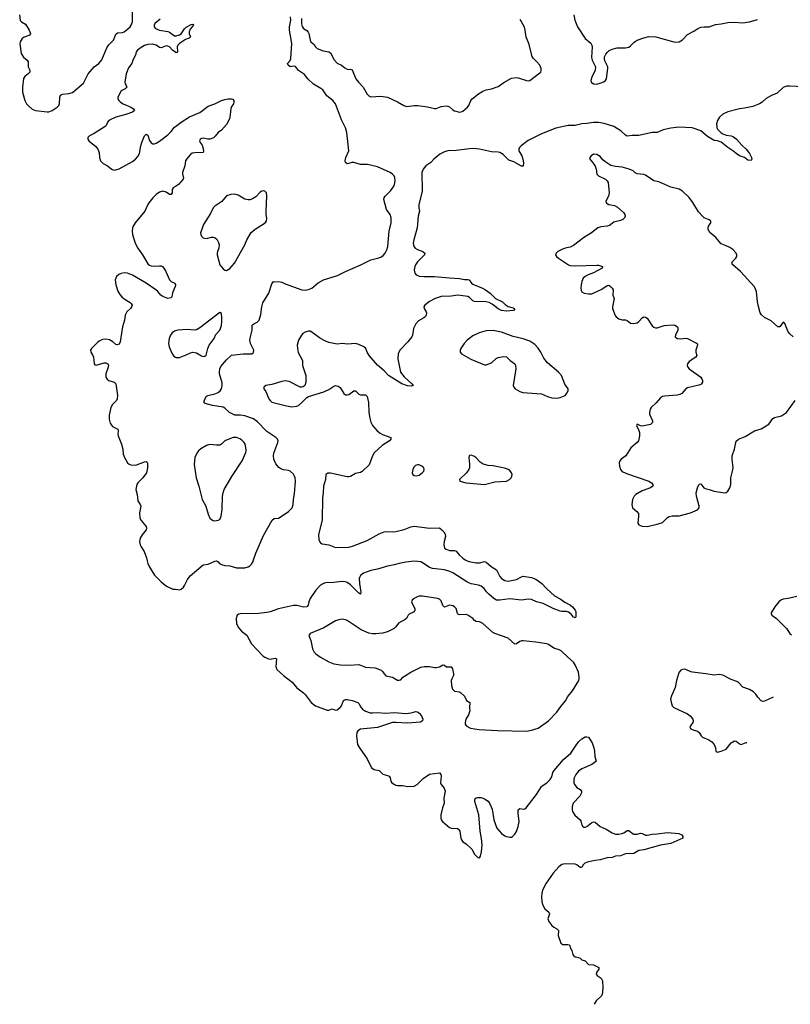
# Model space of a CAD drawing. Header units: inches. Extents: x 1305449 to 1407403, y 744709 to 841554.
# Tile 64 of 114: x 1368142 to 1377337, y 744709 to 756454. Entities that reach past the tile are written whole.
import ezdxf

# ---------------------------------------------------------------- set-up
doc = ezdxf.new("R2010")
doc.units = ezdxf.units.IN
doc.header["$MEASUREMENT"] = 0
for name, color, linetype in [('B3764', 7, 'Continuous'), ('B3765', 7, 'Continuous'), ('B3774', 7, 'Continuous'), ('B3775', 7, 'Continuous')]:
    doc.layers.add(name, color=color, linetype=linetype)

msp = doc.modelspace()

# ---------------------------------------------------------------- linework, layer by layer
at = {"layer": 'B3764', "color": 6, "elevation": 900}
msp.add_lwpolyline([(1369663, 750000), (1369670, 749969), (1369686, 749930), (1369750, 749827), (1369830, 749747), (1369895, 749695), (1369970, 749663), (1370000, 749660)], dxfattribs=at)
at = {"layer": 'B3765', "color": 6}
for points, elevation in [([(1368142, 756510), (1368150, 756445), (1368162, 756430), (1368210, 756400), (1368256, 756330), (1368271, 756290), (1368262, 756270), (1368195, 756245), (1368171, 756230), (1368148, 756190), (1368146, 756166), (1368159, 756050), (1368188, 756008), (1368230, 755970), (1368245, 755950), (1368242, 755910), (1368244, 755890), (1368265, 755850), (1368262, 755830), (1368245, 755810), (1368203, 755777), (1368188, 755752), (1368175, 755650), (1368176, 755590), (1368204, 755490), (1368225, 755450), (1368250, 755421), (1368290, 755387), (1368330, 755370), (1368470, 755353), (1368490, 755355), (1368529, 755371), (1368589, 755411), (1368609, 755431), (1368618, 755450), (1368623, 755530), (1368630, 755552), (1368654, 755566), (1368730, 755573), (1368774, 755586), (1368902, 755698), (1368958, 755810), (1369030, 755890), (1369087, 755933), (1369124, 755976), (1369183, 756117), (1369207, 756153), (1369262, 756210), (1369284, 756270), (1369295, 756285), (1369310, 756298), (1369370, 756300), (1369390, 756310), (1369430, 756339), (1369462, 756370), (1369474, 756390), (1369487, 756430), (1369487, 756570)], 900), ([(1369819, 756461), (1369756, 756410), (1369747, 756390), (1369748, 756370), (1369763, 756350), (1369790, 756336), (1369810, 756329), (1369910, 756313), (1369930, 756304), (1369990, 756261), (1370000, 756261)], 900), ([(1370000, 756067), (1369970, 756088), (1369930, 756130), (1369910, 756139), (1369890, 756141), (1369830, 756119), (1369810, 756123), (1369770, 756152), (1369730, 756164), (1369670, 756158), (1369630, 756146), (1369590, 756124), (1369547, 756090), (1369534, 756070), (1369524, 756030), (1369494, 755970), (1369479, 755930), (1369441, 755879), (1369412, 755810), (1369395, 755710), (1369400, 755690), (1369413, 755670), (1369419, 755650), (1369401, 755630), (1369353, 755607), (1369315, 755530), (1369315, 755510), (1369325, 755490), (1369346, 755470), (1369376, 755450), (1369470, 755411), (1369499, 755390), (1369511, 755370), (1369489, 755350), (1369410, 755322), (1369290, 755293), (1369207, 755253), (1369190, 755231), (1369173, 755190), (1369161, 755179), (1369030, 755097), (1368975, 755070), (1368957, 755050), (1368956, 755030), (1368967, 755010), (1369050, 754941), (1369076, 754910), (1369089, 754870), (1369093, 754810), (1369107, 754770), (1369138, 754738), (1369190, 754710), (1369230, 754677), (1369250, 754666), (1369270, 754661), (1369290, 754663), (1369330, 754676), (1369490, 754761), (1369525, 754790), (1369550, 754821), (1369570, 754858), (1369586, 754950), (1369598, 754990), (1369630, 755068), (1369650, 755088), (1369670, 755076), (1369693, 755013), (1369710, 754986), (1369730, 754973), (1369750, 754973), (1369770, 754981), (1369810, 755005), (1369910, 755081), (1369950, 755121), (1369990, 755171), (1370000, 755178)], 900), ([(1370000, 754465), (1369973, 754447), (1369963, 754430), (1369960, 754390), (1369950, 754370), (1369930, 754370), (1369890, 754395), (1369850, 754409), (1369810, 754395), (1369772, 754368), (1369732, 754328), (1369684, 754270), (1369670, 754250), (1369635, 754170), (1369520, 754030), (1369495, 753990), (1369488, 753972), (1369485, 753930), (1369490, 753890), (1369522, 753790), (1369551, 753730), (1369608, 753648), (1369670, 753543), (1369690, 753525), (1369710, 753516), (1369750, 753513), (1369810, 753519), (1369830, 753516), (1369848, 753508), (1369864, 753490), (1369888, 753450), (1369929, 753349), (1369950, 753333), (1369992, 753310), (1370000, 753292)], 900), ([(1370000, 753283), (1369999, 753270), (1369965, 753195), (1369959, 753150), (1369944, 753136), (1369910, 753130), (1369850, 753152), (1369827, 753167), (1369791, 753210), (1369767, 753230), (1369653, 753313), (1369490, 753408), (1369430, 753429), (1369390, 753433), (1369352, 753428), (1369325, 753415), (1369299, 753390), (1369283, 753350), (1369289, 753290), (1369315, 753215), (1369337, 753177), (1369362, 753150), (1369390, 753126), (1369461, 753081), (1369474, 753070), (1369483, 753050), (1369478, 753030), (1369463, 753010), (1369420, 752970), (1369400, 752930), (1369393, 752870), (1369371, 752790), (1369343, 752610), (1369330, 752585), (1369310, 752574), (1369290, 752580), (1369253, 752613), (1369215, 752635), (1369170, 752645), (1369130, 752639), (1369090, 752619), (1369070, 752603), (1368999, 752530), (1368987, 752510), (1368992, 752490), (1369017, 752450), (1369023, 752430), (1369030, 752350), (1369039, 752339), (1369055, 752335), (1369150, 752360), (1369170, 752360), (1369195, 752350), (1369202, 752330), (1369199, 752310), (1369170, 752230), (1369170, 752190), (1369186, 752166), (1369207, 752150), (1369271, 752131), (1369291, 752110), (1369310, 751970), (1369307, 751933), (1369296, 751910), (1369250, 751863), (1369230, 751830), (1369210, 751735), (1369210, 751690), (1369222, 751642), (1369236, 751616), (1369250, 751601), (1369313, 751570), (1369317, 751550), (1369314, 751510), (1369318, 751490), (1369359, 751390), (1369374, 751330), (1369378, 751270), (1369392, 751230), (1369430, 751169), (1369450, 751153), (1369470, 751144), (1369530, 751142), (1369630, 751179), (1369650, 751182), (1369668, 751168), (1369669, 751110), (1369654, 751050), (1369612, 750988), (1369551, 750930), (1369541, 750910), (1369531, 750870), (1369530, 750850), (1369543, 750790), (1369553, 750713), (1369581, 750670), (1369586, 750650), (1369570, 750570), (1369575, 750510), (1369590, 750480), (1369651, 750410), (1369657, 750390), (1369651, 750369), (1369603, 750310), (1369578, 750270), (1369570, 750230), (1369580, 750190), (1369590, 750166), (1369629, 750109), (1369655, 750035), (1369663, 750000)], 900), ([(1370000, 752742), (1369990, 752740), (1369961, 752719), (1369942, 752690), (1369927, 752650), (1369919, 752590), (1369924, 752550), (1369957, 752477), (1369982, 752442), (1370000, 752430)], 1000)]:
    msp.add_lwpolyline(points, dxfattribs=dict(at, elevation=elevation))
at = {"layer": 'B3774', "color": 6}
for points, elevation in [([(1370000, 749660), (1370050, 749655), (1370070, 749662), (1370096, 749684), (1370110, 749703), (1370144, 749776), (1370178, 749822), (1370330, 749950), (1370390, 749961), (1370470, 749995), (1370490, 749998), (1370510, 749988), (1370528, 749968), (1370550, 749954), (1370590, 749945), (1370650, 749940), (1370730, 749917), (1370830, 749917), (1370870, 749927), (1370890, 749939), (1370910, 749960), (1370927, 749993), (1370929, 750000)], 900), ([(1373483, 750000), (1373507, 749990), (1373590, 749977), (1373630, 749977), (1373690, 749991), (1373710, 749982), (1373768, 749930), (1373833, 749893), (1373872, 749812), (1373890, 749790), (1373930, 749764), (1373970, 749756), (1374010, 749763), (1374070, 749777), (1374130, 749809), (1374150, 749815), (1374250, 749801), (1374300, 749780), (1374372, 749730), (1374427, 749670), (1374523, 749583), (1374590, 749547), (1374645, 749505), (1374714, 749470), (1374739, 749450), (1374769, 749410), (1374777, 749390), (1374777, 749330), (1374770, 749317), (1374765, 749325), (1374750, 749328), (1374723, 749363), (1374690, 749387), (1374667, 749393), (1374610, 749394), (1374590, 749400), (1374509, 749430), (1374390, 749491), (1374310, 749510), (1374250, 749536), (1374210, 749540), (1374130, 749529), (1373990, 749544), (1373870, 749528), (1373830, 749531), (1373800, 749550), (1373741, 749601), (1373714, 749630), (1373686, 749670), (1373650, 749698), (1373615, 749710), (1373530, 749725), (1373490, 749740), (1373310, 749855), (1373273, 749873), (1373210, 749891), (1373066, 749906), (1373030, 749921), (1372970, 749965), (1372930, 749986), (1372893, 749993), (1372854, 749994), (1372750, 749984), (1372671, 749969), (1372610, 749950), (1372530, 749936), (1372410, 749901), (1372330, 749884), (1372244, 749850), (1372210, 749824), (1372199, 749810), (1372192, 749790), (1372195, 749730), (1372214, 749626), (1372210, 749600), (1372190, 749614), (1372090, 749713), (1372050, 749741), (1372030, 749748), (1371990, 749751), (1371890, 749739), (1371790, 749737), (1371767, 749730), (1371731, 749709), (1371674, 749650), (1371610, 749550), (1371593, 749510), (1371583, 749470), (1371570, 749450), (1371530, 749446), (1371450, 749468), (1371410, 749468), (1371230, 749426), (1371130, 749392), (1371090, 749383), (1370990, 749371), (1370774, 749366), (1370757, 749363), (1370738, 749350), (1370724, 749310), (1370729, 749250), (1370750, 749207), (1370790, 749162), (1370851, 749111), (1370910, 749010), (1371045, 748865), (1371068, 748848), (1371110, 748831), (1371132, 748828), (1371190, 748840), (1371206, 748830), (1371197, 748737), (1371210, 748701), (1371288, 748630), (1371393, 748550), (1371450, 748484), (1371530, 748425), (1371550, 748404), (1371619, 748310), (1371670, 748270), (1371810, 748218), (1371830, 748219), (1371870, 748232), (1371910, 748218), (1371930, 748221), (1371966, 748250), (1371982, 748270), (1372007, 748333), (1372030, 748344), (1372050, 748344), (1372110, 748335), (1372175, 748310), (1372190, 748297), (1372212, 748252), (1372233, 748230), (1372270, 748204), (1372326, 748186), (1372350, 748184), (1372410, 748190), (1372510, 748182), (1372610, 748191), (1372750, 748178), (1372814, 748186), (1372870, 748203), (1372890, 748199), (1372910, 748183), (1372938, 748150), (1372953, 748110), (1372950, 748090), (1372925, 748075), (1372770, 748062), (1372631, 748071), (1372590, 748069), (1372410, 748012), (1372210, 747990), (1372177, 747970), (1372165, 747950), (1372162, 747910), (1372174, 747810), (1372195, 747770), (1372290, 747638), (1372340, 747530), (1372370, 747510), (1372430, 747497), (1372474, 747454), (1372530, 747440), (1372549, 747430), (1372564, 747410), (1372571, 747370), (1372583, 747350), (1372630, 747325), (1372650, 747319), (1372710, 747318), (1372770, 747306), (1372850, 747313), (1372884, 747330), (1372956, 747404), (1373030, 747456), (1373150, 747470), (1373166, 747450), (1373170, 747430), (1373165, 747350), (1373170, 747330), (1373206, 747286), (1373220, 747250), (1373204, 747170), (1373205, 747110), (1373186, 747054), (1373168, 746970), (1373168, 746930), (1373173, 746910), (1373188, 746890), (1373270, 746818), (1373290, 746809), (1373365, 746805), (1373378, 746798), (1373393, 746773), (1373406, 746690), (1373413, 746670), (1373430, 746648), (1373470, 746622), (1373539, 746559), (1373570, 746500), (1373610, 746460), (1373630, 746457), (1373642, 746478), (1373653, 746527), (1373660, 746610), (1373652, 746688), (1373635, 746775), (1373621, 746970), (1373572, 747130), (1373571, 747150), (1373582, 747170), (1373603, 747177), (1373650, 747176), (1373690, 747162), (1373730, 747133), (1373750, 747101), (1373778, 747038), (1373798, 746910), (1373837, 746810), (1373890, 746748), (1373930, 746719), (1373950, 746709), (1373990, 746701), (1374010, 746703), (1374024, 746710), (1374050, 746737), (1374070, 746769), (1374091, 746830), (1374100, 746890), (1374089, 746990), (1374091, 747030), (1374110, 747043), (1374150, 747035), (1374170, 747039), (1374187, 747053), (1374307, 747213), (1374370, 747306), (1374390, 747324), (1374432, 747350), (1374472, 747390), (1374490, 747424), (1374505, 747475), (1374520, 747500), (1374631, 747630), (1374717, 747703), (1374772, 747790), (1374810, 747839), (1374850, 747876), (1374890, 747898), (1374910, 747900), (1374930, 747894), (1374972, 747830), (1374993, 747767), (1375000, 747730), (1375004, 747664), (1375019, 747610), (1374998, 747590), (1374967, 747570), (1374850, 747517), (1374810, 747490), (1374776, 747450), (1374757, 747410), (1374753, 747390), (1374754, 747350), (1374761, 747330), (1374790, 747295), (1374831, 747270), (1374846, 747250), (1374846, 747230), (1374827, 747190), (1374748, 747110), (1374734, 747070), (1374733, 747030), (1374738, 747010), (1374764, 746964), (1374829, 746910), (1374837, 746897), (1374848, 746848), (1374860, 746830), (1374870, 746824), (1374890, 746823), (1374910, 746830), (1374970, 746877), (1374990, 746884), (1375010, 746881), (1375070, 746832), (1375140, 746800), (1375210, 746753), (1375250, 746738), (1375290, 746737), (1375327, 746747), (1375350, 746756), (1375390, 746781), (1375410, 746784), (1375450, 746750), (1375470, 746739), (1375510, 746739), (1375550, 746751), (1375570, 746747), (1375610, 746726), (1375630, 746725), (1375690, 746737), (1375750, 746741), (1375870, 746758), (1376006, 746746), (1376044, 746730), (1376056, 746710), (1376053, 746690), (1375913, 746627), (1375790, 746608), (1375590, 746550), (1375530, 746542), (1375470, 746508), (1375370, 746503), (1375310, 746481), (1375250, 746475), (1375210, 746459), (1375150, 746457), (1375070, 746432), (1375010, 746425), (1374930, 746408), (1374887, 746393), (1374867, 746373), (1374850, 746346), (1374837, 746343), (1374830, 746342), (1374790, 746371), (1374770, 746380), (1374650, 746386), (1374610, 746376), (1374576, 746350), (1374506, 746274), (1374425, 746155), (1374381, 746070), (1374371, 746030), (1374368, 745990), (1374372, 745930), (1374384, 745890), (1374407, 745850), (1374456, 745810), (1374460, 745800), (1374464, 745790), (1374442, 745730), (1374456, 745696), (1374493, 745650), (1374516, 745630), (1374553, 745610), (1374571, 745591), (1374569, 745529), (1374600, 745440), (1374609, 745429), (1374623, 745423), (1374683, 745423), (1374698, 745418), (1374706, 745410), (1374710, 745387), (1374730, 745350), (1374744, 745304), (1374752, 745290), (1374770, 745274), (1374810, 745268), (1374830, 745258), (1374850, 745238), (1374890, 745226), (1374930, 745185), (1374990, 745180), (1375051, 745150), (1375054, 745130), (1375026, 745090), (1375019, 745070), (1375032, 745052), (1375080, 745020), (1375096, 744990), (1375102, 744910), (1375096, 744850), (1375093, 744830), (1375084, 744810), (1375022, 744750), (1374996, 744709)], 900), ([(1377415, 749575), (1377310, 749551), (1377250, 749543), (1377224, 749530), (1377199, 749510), (1377151, 749450), (1377110, 749378), (1377108, 749370), (1377117, 749350), (1377171, 749311), (1377293, 749193), (1377330, 749134), (1377350, 749118)], 1000), ([(1376070, 748705), (1376050, 748703), (1376030, 748694), (1376012, 748670), (1376004, 748650), (1375979, 748570), (1375963, 748490), (1375920, 748390), (1375909, 748350), (1375914, 748314), (1375928, 748270), (1375949, 748249), (1376110, 748175), (1376143, 748150), (1376174, 748110), (1376178, 748090), (1376172, 748070), (1376145, 748030), (1376139, 748010), (1376150, 747995), (1376166, 747986), (1376230, 747966), (1376251, 747950), (1376272, 747910), (1376290, 747895), (1376365, 747865), (1376400, 747840), (1376428, 747808), (1376444, 747770), (1376450, 747730), (1376461, 747721), (1376470, 747717), (1376510, 747727), (1376570, 747754), (1376630, 747827), (1376670, 747850), (1376690, 747849), (1376730, 747816), (1376750, 747807), (1376810, 747833), (1376819, 747834)], 1000), ([(1377131, 748374), (1377030, 748325), (1377010, 748320), (1376988, 748328), (1376950, 748373), (1376927, 748410), (1376897, 748437), (1376850, 748463), (1376770, 748493), (1376722, 748542), (1376698, 748558), (1376630, 748584), (1376530, 748636), (1376490, 748643), (1376430, 748634), (1376330, 748653), (1376170, 748671), (1376150, 748675), (1376090, 748702), (1376070, 748705)], 1000)]:
    msp.add_lwpolyline(points, dxfattribs=dict(at, elevation=elevation))
at = {"layer": 'B3774', "color": 6, "elevation": 1000}
msp.add_lwpolyline([(1372950, 749579), (1372910, 749576), (1372876, 749564), (1372849, 749551), (1372826, 749530), (1372818, 749510), (1372824, 749490), (1372855, 749430), (1372857, 749410), (1372848, 749392), (1372790, 749362), (1372777, 749350), (1372756, 749310), (1372742, 749298), (1372663, 749257), (1372629, 749210), (1372609, 749191), (1372530, 749153), (1372470, 749137), (1372390, 749128), (1372350, 749129), (1372310, 749137), (1372216, 749176), (1372050, 749287), (1372030, 749297), (1371990, 749303), (1371950, 749297), (1371910, 749282), (1371770, 749198), (1371609, 749131), (1371594, 749110), (1371617, 749050), (1371636, 748950), (1371654, 748910), (1371674, 748890), (1371730, 748850), (1371830, 748793), (1371890, 748772), (1371970, 748757), (1372074, 748754), (1372190, 748761), (1372270, 748732), (1372384, 748724), (1372456, 748696), (1372477, 748677), (1372490, 748651), (1372510, 748629), (1372590, 748613), (1372650, 748577), (1372670, 748574), (1372690, 748581), (1372714, 748610), (1372735, 748625), (1372810, 748671), (1372930, 748731), (1372970, 748738), (1373030, 748738), (1373090, 748727), (1373110, 748728), (1373150, 748736), (1373190, 748759), (1373210, 748753), (1373235, 748735), (1373290, 748733), (1373308, 748710), (1373318, 748650), (1373317, 748630), (1373297, 748590), (1373292, 748570), (1373293, 748513), (1373307, 748470), (1373330, 748446), (1373390, 748437), (1373400, 748430), (1373450, 748385), (1373474, 748334), (1373512, 748310), (1373509, 748250), (1373515, 748210), (1373499, 748161), (1373467, 748110), (1373456, 748070), (1373456, 748050), (1373469, 748029), (1373523, 748003), (1373626, 747986), (1373844, 747976), (1374190, 747969), (1374250, 747978), (1374330, 748004), (1374450, 748090), (1374550, 748195), (1374597, 748263), (1374655, 748330), (1374681, 748379), (1374738, 748450), (1374812, 748570), (1374818, 748590), (1374819, 748610), (1374809, 748670), (1374774, 748750), (1374750, 748792), (1374681, 748850), (1374604, 748924), (1374578, 748938), (1374516, 748956), (1374450, 749003), (1374430, 749011), (1374299, 749030), (1374150, 749044), (1374130, 749043), (1374110, 749035), (1374070, 749008), (1374050, 749006), (1373970, 749077), (1373810, 749131), (1373786, 749146), (1373668, 749250), (1373630, 749270), (1373590, 749277), (1373570, 749286), (1373550, 749310), (1373488, 749350), (1373470, 749359), (1373393, 749353), (1373379, 749359), (1373368, 749370), (1373350, 749430), (1373330, 749449), (1373310, 749461), (1373270, 749471), (1373210, 749448), (1373190, 749467), (1373170, 749521), (1373150, 749541), (1373128, 749548)], close=True, dxfattribs=at)
at = {"layer": 'B3775', "color": 6}
for points, elevation in [([(1370929, 750000), (1370960, 750090), (1371050, 750300), (1371156, 750484), (1371177, 750503), (1371230, 750510), (1371250, 750520), (1371350, 750588), (1371393, 750630), (1371407, 750670), (1371411, 750730), (1371423, 750797), (1371432, 750948), (1371430, 750990), (1371423, 751010), (1371410, 751032), (1371370, 751068), (1371350, 751076), (1371290, 751085), (1371258, 751098), (1371234, 751114), (1371198, 751158), (1371176, 751210), (1371171, 751250), (1371175, 751285), (1371223, 751410), (1371226, 751430), (1371219, 751450), (1371197, 751470), (1371090, 751543), (1370979, 751659), (1370933, 751693), (1370830, 751730), (1370777, 751737), (1370710, 751737), (1370646, 751770), (1370590, 751822), (1370570, 751833), (1370443, 751850), (1370354, 751874), (1370344, 751884), (1370341, 751890), (1370350, 751928), (1370370, 751962), (1370389, 751971), (1370470, 751992), (1370510, 752009), (1370535, 752025), (1370551, 752049), (1370559, 752090), (1370557, 752123), (1370526, 752230), (1370525, 752250), (1370532, 752290), (1370543, 752317), (1370610, 752396), (1370670, 752451), (1370810, 752470), (1370893, 752467), (1370911, 752470), (1370934, 752486), (1370936, 752510), (1370897, 752590), (1370890, 752630), (1370895, 752670), (1370916, 752750), (1370917, 752810), (1370935, 752825), (1370976, 752844), (1370998, 752870), (1371021, 752939), (1371032, 753028), (1371045, 753075), (1371115, 753190), (1371150, 753304), (1371170, 753330), (1371250, 753328), (1371270, 753323), (1371310, 753304), (1371510, 753232), (1371550, 753229), (1371590, 753234), (1371630, 753251), (1371705, 753315), (1371768, 753352), (1371936, 753404), (1372030, 753451), (1372211, 753529), (1372330, 753589), (1372427, 753613), (1372450, 753623), (1372478, 753642), (1372501, 753670), (1372521, 753710), (1372533, 753750), (1372552, 753930), (1372574, 754030), (1372575, 754090), (1372562, 754130), (1372519, 754190), (1372487, 754310), (1372491, 754330), (1372502, 754350), (1372570, 754416), (1372605, 754470), (1372614, 754490), (1372623, 754530), (1372620, 754570), (1372611, 754590), (1372592, 754610), (1372562, 754630), (1372410, 754698), (1372292, 754728), (1372210, 754727), (1372130, 754750), (1372110, 754752), (1372050, 754736), (1372031, 754750), (1372026, 754770), (1372032, 754810), (1372068, 754890), (1372046, 755110), (1372030, 755163), (1371980, 755260), (1371910, 755450), (1371880, 755490), (1371807, 755547), (1371758, 755618), (1371735, 755635), (1371646, 755686), (1371582, 755750), (1371540, 755800), (1371468, 755848), (1371434, 755894), (1371410, 755901), (1371370, 755892), (1371346, 755910), (1371339, 755930), (1371371, 755969), (1371379, 755990), (1371391, 756170), (1371361, 756330), (1371361, 756370), (1371376, 756450), (1371375, 756490)], 900), ([(1374753, 756513), (1374765, 756450), (1374798, 756370), (1374889, 756229), (1374955, 756175), (1374970, 756150), (1374973, 756130), (1374964, 756004), (1374974, 755970), (1375013, 755890), (1375007, 755850), (1374967, 755770), (1374958, 755730), (1374962, 755710), (1374990, 755689), (1375030, 755684), (1375070, 755695), (1375110, 755714), (1375130, 755730), (1375144, 755750), (1375159, 755870), (1375158, 755890), (1375122, 755962), (1375118, 755990), (1375121, 756010), (1375136, 756044), (1375154, 756066), (1375175, 756085), (1375210, 756104), (1375270, 756119), (1375370, 756119), (1375410, 756127), (1375430, 756142), (1375473, 756187), (1375510, 756210), (1375590, 756238), (1375650, 756252), (1375731, 756251), (1375930, 756192), (1375970, 756185), (1376010, 756189), (1376050, 756215), (1376110, 756277), (1376184, 756316), (1376232, 756350), (1376270, 756365), (1376310, 756370), (1376370, 756369), (1376445, 756395), (1376510, 756403), (1376590, 756421), (1376670, 756425), (1376770, 756418), (1376851, 756429), (1376944, 756456)], 900), ([(1370000, 756261), (1370010, 756262), (1370050, 756274), (1370070, 756286), (1370110, 756344), (1370130, 756363), (1370190, 756397), (1370210, 756400), (1370215, 756390), (1370178, 756342), (1370164, 756310), (1370165, 756285), (1370182, 756250), (1370165, 756235), (1370121, 756219), (1370049, 756171), (1370030, 756151), (1370021, 756130), (1370027, 756073), (1370018, 756062), (1370010, 756059), (1370000, 756067)], 900), ([(1371504, 756470), (1371506, 756406), (1371513, 756373), (1371530, 756348), (1371570, 756324), (1371586, 756306), (1371593, 756290), (1371607, 756210), (1371617, 756190), (1371657, 756157), (1371670, 756130), (1371690, 756110), (1371764, 756084), (1371830, 756070), (1371850, 756059), (1371894, 755974), (1371930, 755937), (1371983, 755910), (1372020, 755880), (1372050, 755863), (1372070, 755860), (1372090, 755863), (1372110, 755857), (1372152, 755750), (1372183, 755710), (1372239, 755650), (1372290, 755566), (1372310, 755544), (1372330, 755535), (1372450, 755541), (1372530, 755530), (1372650, 755474), (1372725, 755430), (1372760, 755420), (1372848, 755432), (1372892, 755432), (1373010, 755414), (1373090, 755393), (1373110, 755396), (1373170, 755419), (1373230, 755426), (1373250, 755424), (1373270, 755416), (1373310, 755377), (1373330, 755366), (1373390, 755350), (1373410, 755353), (1373430, 755362), (1373487, 755410), (1373503, 755430), (1373525, 755490), (1373540, 755510), (1373616, 755570), (1373670, 755602), (1373710, 755619), (1373770, 755631), (1373850, 755656), (1373917, 755703), (1374010, 755755), (1374070, 755763), (1374090, 755762), (1374190, 755727), (1374210, 755724), (1374230, 755729), (1374350, 755821), (1374359, 755830), (1374366, 755850), (1374365, 755870), (1374348, 755910), (1374310, 755957), (1374270, 755994), (1374256, 756016), (1374219, 756170), (1374186, 756246), (1374174, 756330), (1374164, 756364), (1374115, 756455)], 900), ([(1377490, 755655), (1377330, 755663), (1377290, 755661), (1377250, 755644), (1377181, 755579), (1377112, 755548), (1377048, 755512), (1377000, 755470), (1376970, 755451), (1376890, 755419), (1376790, 755397), (1376730, 755390), (1376590, 755355), (1376533, 755327), (1376491, 755290), (1376468, 755250), (1376458, 755210), (1376459, 755170), (1376469, 755149), (1376508, 755108), (1376531, 755091), (1376570, 755077), (1376630, 755068), (1376650, 755061), (1376672, 755050), (1376695, 755030), (1376758, 754958), (1376810, 754910), (1376850, 754856), (1376875, 754810), (1376879, 754790), (1376870, 754776), (1376830, 754780), (1376789, 754809), (1376730, 754832), (1376690, 754857), (1376663, 754883), (1376590, 754931), (1376510, 754995), (1376470, 755010), (1376430, 755012), (1376350, 755062), (1376270, 755127), (1376166, 755166), (1376008, 755172), (1375910, 755162), (1375818, 755142), (1375750, 755109), (1375689, 755109), (1375530, 755071), (1375450, 755073), (1375390, 755066), (1375370, 755078), (1375314, 755130), (1375230, 755179), (1375117, 755217), (1375047, 755227), (1374990, 755227), (1374910, 755214), (1374850, 755211), (1374770, 755192), (1374688, 755192), (1374541, 755159), (1374368, 755092), (1374210, 755013), (1374125, 754950), (1374105, 754930), (1374096, 754910), (1374096, 754890), (1374132, 754832), (1374146, 754790), (1374154, 754746), (1374150, 754708), (1374130, 754708), (1374037, 754757), (1373978, 754778), (1373910, 754847), (1373870, 754868), (1373850, 754872), (1373770, 754878), (1373630, 754911), (1373558, 754918), (1373510, 754915), (1373350, 754893), (1373251, 754889), (1373210, 754879), (1373154, 754850), (1373083, 754790), (1373048, 754750), (1372990, 754710), (1372957, 754670), (1372941, 754630), (1372945, 754410), (1372905, 754245), (1372905, 754210), (1372914, 754170), (1372898, 754110), (1372883, 753970), (1372845, 753830), (1372838, 753790), (1372844, 753750), (1372859, 753730), (1372890, 753711), (1372951, 753690), (1372976, 753670), (1372974, 753650), (1372890, 753564), (1372866, 753530), (1372856, 753510), (1372849, 753470), (1372857, 753430), (1372873, 753410), (1372910, 753395), (1372970, 753391), (1373090, 753392), (1373270, 753374), (1373390, 753368), (1373450, 753355), (1373490, 753355), (1373507, 753350), (1373532, 753312), (1373550, 753298), (1373663, 753250), (1373699, 753230), (1373755, 753190), (1373820, 753130), (1373902, 753090), (1373936, 753056), (1373970, 753032), (1374030, 753015), (1374038, 753010), (1374050, 752990), (1374036, 752984), (1373950, 752977), (1373890, 752987), (1373850, 753007), (1373781, 753061), (1373742, 753082), (1373710, 753090), (1373570, 753091), (1373550, 753100), (1373510, 753142), (1373490, 753154), (1373370, 753170), (1373290, 753158), (1373170, 753154), (1373099, 753130), (1373030, 753093), (1372977, 753050), (1372966, 753030), (1372969, 753009), (1372993, 752970), (1372996, 752956), (1372993, 752930), (1372985, 752915), (1372964, 752896), (1372900, 752860), (1372870, 752827), (1372841, 752770), (1372829, 752690), (1372822, 752670), (1372773, 752610), (1372679, 752510), (1372659, 752470), (1372655, 752410), (1372676, 752290), (1372687, 752250), (1372730, 752193), (1372821, 752110), (1372836, 752090), (1372818, 752082), (1372770, 752085), (1372702, 752110), (1372542, 752210), (1372490, 752267), (1372413, 752333), (1372311, 752450), (1372288, 752488), (1372272, 752530), (1372250, 752553), (1372190, 752581), (1372150, 752592), (1372055, 752585), (1371990, 752590), (1371930, 752583), (1371830, 752603), (1371782, 752622), (1371718, 752658), (1371630, 752728), (1371610, 752737), (1371590, 752740), (1371550, 752728), (1371522, 752710), (1371503, 752690), (1371470, 752630), (1371454, 752570), (1371456, 752530), (1371465, 752485), (1371518, 752390), (1371516, 752330), (1371555, 752210), (1371558, 752190), (1371555, 752130), (1371544, 752090), (1371526, 752074), (1371510, 752070), (1371490, 752072), (1371357, 752137), (1371310, 752146), (1371270, 752140), (1371150, 752101), (1371079, 752090), (1371056, 752070), (1371057, 752050), (1371078, 752018), (1371115, 751930), (1371129, 751910), (1371150, 751893), (1371310, 751851), (1371390, 751837), (1371450, 751845), (1371467, 751853), (1371510, 751888), (1371570, 751948), (1371590, 751959), (1371770, 752014), (1371830, 752043), (1371890, 752083), (1371910, 752089), (1371943, 752083), (1371966, 752066), (1372010, 751997), (1372030, 751980), (1372050, 751979), (1372070, 751985), (1372130, 752026), (1372150, 752027), (1372190, 751986), (1372210, 751980), (1372270, 751978), (1372290, 751960), (1372306, 751886), (1372310, 751770), (1372320, 751700), (1372332, 751652), (1372352, 751612), (1372408, 751548), (1372442, 751522), (1372470, 751508), (1372572, 751470), (1372571, 751450), (1372553, 751430), (1372466, 751374), (1372370, 751289), (1372350, 751253), (1372314, 751146), (1372230, 751064), (1372210, 751051), (1372150, 751039), (1372090, 751007), (1372070, 751001), (1372050, 751001), (1371850, 751044), (1371817, 751043), (1371797, 751030), (1371790, 750970), (1371769, 750890), (1371765, 750810), (1371754, 750750), (1371750, 750490), (1371706, 750310), (1371711, 750251), (1371730, 750213), (1371750, 750201), (1371830, 750188), (1371910, 750157), (1372070, 750162), (1372113, 750173), (1372290, 750242), (1372430, 750320), (1372490, 750345), (1372530, 750349), (1372590, 750345), (1372631, 750349), (1372728, 750372), (1372810, 750403), (1372850, 750412), (1373030, 750387), (1373150, 750391), (1373181, 750370), (1373204, 750344), (1373219, 750319), (1373221, 750290), (1373206, 750230), (1373203, 750190), (1373211, 750151), (1373230, 750137), (1373270, 750124), (1373330, 750123), (1373350, 750115), (1373386, 750070), (1373429, 750030), (1373459, 750010), (1373483, 750000)], 900), ([(1370000, 755178), (1370070, 755230), (1370170, 755294), (1370290, 755347), (1370390, 755424), (1370469, 755451), (1370550, 755490), (1370590, 755501), (1370630, 755509), (1370668, 755508), (1370685, 755505), (1370699, 755490), (1370699, 755470), (1370693, 755450), (1370666, 755410), (1370660, 755390), (1370651, 755291), (1370645, 755270), (1370610, 755204), (1370550, 755138), (1370510, 755110), (1370476, 755064), (1370456, 755044), (1370410, 755028), (1370387, 755027), (1370330, 755039), (1370310, 755037), (1370296, 755030), (1370287, 755010), (1370295, 754990), (1370318, 754958), (1370329, 754930), (1370335, 754890), (1370331, 754870), (1370233, 754867), (1370200, 754860), (1370177, 754843), (1370134, 754790), (1370122, 754770), (1370112, 754710), (1370085, 754630), (1370085, 754610), (1370098, 754570), (1370093, 754550), (1370036, 754490), (1370000, 754465)], 900), ([(1377372, 752670), (1377330, 752707), (1377311, 752731), (1377270, 752830), (1377250, 752844), (1377210, 752790), (1377190, 752792), (1377110, 752860), (1377030, 752903), (1376993, 752933), (1376978, 752958), (1376952, 753050), (1376944, 753090), (1376932, 753210), (1376910, 753268), (1376742, 753450), (1376650, 753530), (1376643, 753543), (1376641, 753550), (1376648, 753570), (1376686, 753610), (1376699, 753630), (1376699, 753650), (1376689, 753670), (1376650, 753711), (1376615, 753735), (1376570, 753758), (1376510, 753780), (1376450, 753855), (1376377, 753917), (1376356, 753950), (1376355, 753970), (1376362, 753990), (1376388, 754030), (1376387, 754050), (1376370, 754066), (1376311, 754091), (1376290, 754110), (1376243, 754163), (1376174, 754274), (1376132, 754332), (1376050, 754410), (1376010, 754433), (1375910, 754457), (1375770, 754520), (1375710, 754531), (1375610, 754598), (1375590, 754606), (1375510, 754615), (1375487, 754627), (1375461, 754650), (1375416, 754670), (1375330, 754695), (1375250, 754702), (1375195, 754715), (1375123, 754763), (1375101, 754781), (1375070, 754824), (1375030, 754846), (1374990, 754848), (1374959, 754830), (1374944, 754810), (1374945, 754790), (1374984, 754744), (1375007, 754707), (1375020, 754670), (1375027, 754610), (1375048, 754590), (1375131, 754551), (1375152, 754532), (1375164, 754510), (1375177, 754390), (1375169, 754350), (1375137, 754290), (1375138, 754270), (1375171, 754251), (1375239, 754239), (1375277, 754217), (1375350, 754150), (1375363, 754130), (1375365, 754110), (1375358, 754090), (1375340, 754070), (1375310, 754057), (1375230, 754039), (1375180, 754000), (1375150, 753991), (1375076, 753984), (1375042, 753970), (1374964, 753910), (1374870, 753850), (1374750, 753760), (1374710, 753742), (1374651, 753729), (1374601, 753710), (1374565, 753690), (1374542, 753670), (1374536, 753650), (1374548, 753630), (1374572, 753610), (1374690, 753530), (1374710, 753522), (1374770, 753516), (1375030, 753527), (1375050, 753526), (1375095, 753510), (1375093, 753490), (1374990, 753436), (1374926, 753410), (1374889, 753390), (1374867, 753370), (1374848, 753330), (1374840, 753290), (1374837, 753250), (1374842, 753222), (1374850, 753207), (1374879, 753190), (1374930, 753182), (1374970, 753183), (1375090, 753240), (1375150, 753285), (1375170, 753286), (1375190, 753272), (1375212, 753250), (1375223, 753230), (1375221, 753170), (1375235, 753130), (1375215, 753030), (1375216, 753010), (1375246, 752926), (1375258, 752910), (1375290, 752887), (1375330, 752873), (1375370, 752872), (1375390, 752864), (1375430, 752835), (1375470, 752829), (1375510, 752840), (1375530, 752855), (1375570, 752899), (1375590, 752910), (1375610, 752907), (1375630, 752894), (1375690, 752801), (1375710, 752786), (1375730, 752779), (1375750, 752779), (1375830, 752806), (1375930, 752813), (1375959, 752810), (1375989, 752790), (1375996, 752770), (1375995, 752750), (1375968, 752690), (1375965, 752670), (1375970, 752663), (1375992, 752652), (1376028, 752648), (1376090, 752655), (1376110, 752653), (1376217, 752597), (1376224, 752590), (1376228, 752570), (1376209, 752510), (1376209, 752490), (1376221, 752450), (1376209, 752430), (1376130, 752378), (1376110, 752350), (1376106, 752330), (1376113, 752310), (1376130, 752290), (1376268, 752188), (1376281, 752170), (1376288, 752150), (1376288, 752130), (1376279, 752110), (1376270, 752102), (1376247, 752093), (1376110, 752063), (1376090, 752050), (1376043, 751997), (1376018, 751982), (1375986, 751974), (1375835, 751965), (1375810, 751958), (1375790, 751944), (1375738, 751882), (1375677, 751830), (1375664, 751810), (1375657, 751770), (1375658, 751750), (1375694, 751670), (1375692, 751648), (1375670, 751627), (1375570, 751605), (1375549, 751609), (1375510, 751628), (1375501, 751610), (1375527, 751567), (1375538, 751530), (1375537, 751490), (1375525, 751430), (1375511, 751409), (1375434, 751346), (1375373, 751250), (1375318, 751210), (1375303, 751190), (1375294, 751170), (1375298, 751130), (1375312, 751090), (1375325, 751070), (1375339, 751059), (1375395, 751035), (1375648, 750950), (1375682, 750930), (1375698, 750910), (1375695, 750890), (1375669, 750870), (1375570, 750835), (1375492, 750790), (1375472, 750770), (1375453, 750730), (1375445, 750670), (1375453, 750633), (1375507, 750587), (1375524, 750564), (1375527, 750530), (1375516, 750450), (1375529, 750429), (1375570, 750413), (1375630, 750410), (1375750, 750435), (1375810, 750456), (1375870, 750514), (1375890, 750528), (1375926, 750534), (1376010, 750536), (1376147, 750573), (1376230, 750606), (1376250, 750630), (1376251, 750650), (1376216, 750770), (1376212, 750810), (1376230, 750870), (1376250, 750914), (1376270, 750919), (1376304, 750870), (1376320, 750860), (1376370, 750850), (1376430, 750829), (1376550, 750812), (1376570, 750816), (1376590, 750829), (1376617, 750870), (1376628, 750910), (1376628, 750990), (1376649, 751070), (1376654, 751110), (1376644, 751210), (1376645, 751250), (1376672, 751330), (1376692, 751428), (1376719, 751450), (1376799, 751481), (1376910, 751550), (1376990, 751575), (1377030, 751596), (1377081, 751630), (1377130, 751695), (1377150, 751707), (1377230, 751729), (1377290, 751770), (1377396, 751910)], 1000), ([(1370000, 753292), (1370001, 753290), (1370000, 753283)], 900), ([(1370000, 752430), (1370010, 752423), (1370050, 752423), (1370130, 752455), (1370180, 752480), (1370210, 752487), (1370250, 752480), (1370310, 752445), (1370330, 752438), (1370350, 752441), (1370366, 752454), (1370373, 752467), (1370387, 752530), (1370403, 752570), (1370464, 752650), (1370482, 752698), (1370531, 752750), (1370540, 752770), (1370550, 752807), (1370555, 752855), (1370556, 752896), (1370549, 752949), (1370530, 752961), (1370290, 752779), (1370250, 752756), (1370228, 752752), (1370141, 752759), (1370031, 752749), (1370000, 752742)], 1000)]:
    msp.add_lwpolyline(points, dxfattribs=dict(at, elevation=elevation))
at = {"layer": 'B3775', "color": 6, "elevation": 1000}
for points in [[(1371050, 754412), (1371030, 754410), (1371010, 754397), (1370958, 754342), (1370921, 754319), (1370890, 754306), (1370870, 754304), (1370830, 754314), (1370750, 754359), (1370710, 754373), (1370661, 754370), (1370610, 754351), (1370554, 754286), (1370472, 754230), (1370451, 754209), (1370417, 754143), (1370336, 754010), (1370301, 753910), (1370302, 753890), (1370310, 753870), (1370330, 753850), (1370346, 753846), (1370370, 753844), (1370430, 753859), (1370450, 753860), (1370473, 753853), (1370496, 753836), (1370516, 753796), (1370524, 753770), (1370520, 753730), (1370501, 753690), (1370497, 753670), (1370499, 753650), (1370530, 753531), (1370570, 753483), (1370590, 753467), (1370610, 753464), (1370650, 753487), (1370707, 753550), (1370827, 753770), (1370854, 753830), (1370906, 753914), (1370950, 753956), (1371073, 754030), (1371089, 754050), (1371093, 754087), (1371084, 754130), (1371083, 754170), (1371093, 754353), (1371087, 754387), (1371067, 754407)], [(1373790, 752745), (1373710, 752743), (1373623, 752717), (1373550, 752684), (1373482, 752630), (1373447, 752590), (1373404, 752530), (1373396, 752510), (1373398, 752490), (1373413, 752470), (1373524, 752404), (1373690, 752338), (1373710, 752337), (1373770, 752360), (1373829, 752411), (1373850, 752423), (1373910, 752436), (1373952, 752432), (1373996, 752390), (1374049, 752350), (1374059, 752330), (1374063, 752290), (1374030, 752090), (1374037, 752070), (1374056, 752050), (1374110, 752019), (1374147, 752007), (1374370, 751991), (1374438, 751958), (1374490, 751943), (1374550, 751940), (1374590, 751947), (1374650, 751970), (1374676, 752004), (1374686, 752030), (1374686, 752050), (1374647, 752107), (1374608, 752210), (1374572, 752250), (1374440, 752360), (1374397, 752417), (1374361, 752490), (1374330, 752537), (1374290, 752580), (1374230, 752618), (1374150, 752648), (1374030, 752675), (1373890, 752728)], [(1370730, 751470), (1370690, 751469), (1370616, 751444), (1370591, 751429), (1370551, 751389), (1370530, 751380), (1370490, 751378), (1370410, 751388), (1370370, 751376), (1370305, 751335), (1370274, 751310), (1370255, 751285), (1370234, 751230), (1370226, 751150), (1370247, 750990), (1370280, 750890), (1370319, 750730), (1370363, 750650), (1370390, 750556), (1370413, 750510), (1370430, 750493), (1370450, 750482), (1370470, 750478), (1370510, 750484), (1370530, 750494), (1370547, 750533), (1370559, 750610), (1370562, 750770), (1370570, 750810), (1370584, 750850), (1370673, 751007), (1370796, 751190), (1370842, 751290), (1370845, 751315), (1370842, 751350), (1370831, 751390), (1370821, 751410), (1370790, 751444), (1370770, 751456)], [(1373530, 751261), (1373510, 751257), (1373504, 751250), (1373501, 751230), (1373511, 751151), (1373508, 751110), (1373502, 751090), (1373473, 751050), (1373390, 750970), (1373394, 750950), (1373470, 750929), (1373690, 750909), (1373810, 750941), (1373952, 750950), (1373986, 750970), (1374005, 750990), (1374015, 751010), (1374017, 751030), (1374010, 751049), (1373990, 751075), (1373969, 751090), (1373941, 751101), (1373790, 751132), (1373730, 751137), (1373674, 751154), (1373637, 751177), (1373590, 751228), (1373570, 751243)], [(1372890, 751143), (1372865, 751135), (1372844, 751116), (1372833, 751090), (1372827, 751047), (1372832, 751030), (1372850, 751015), (1372871, 751011), (1372910, 751022), (1372950, 751053), (1372964, 751070), (1372970, 751090), (1372964, 751110), (1372940, 751130), (1372910, 751143)]]:
    msp.add_lwpolyline(points, close=True, dxfattribs=at)

doc.saveas('drawing.dxf')
